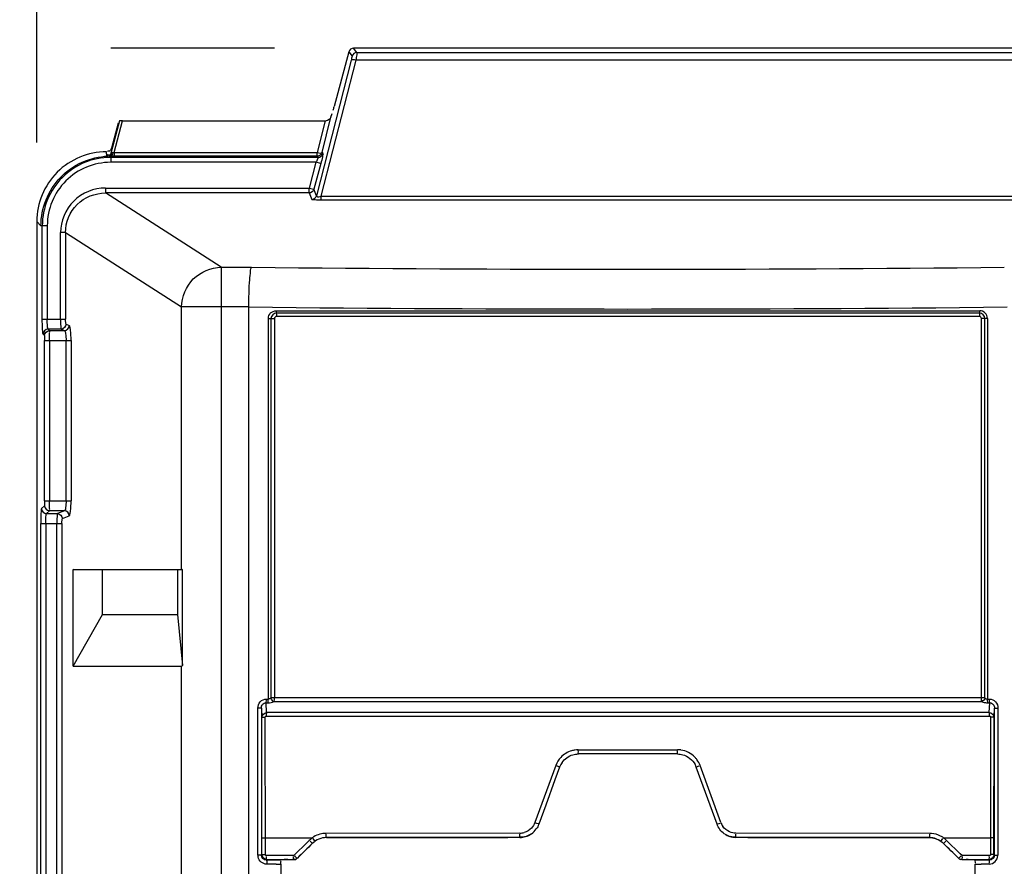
# Model space of a CAD drawing. Header units: inches. Extents: x 0 to 117, y 0 to 83.
# Tile 9 of 70: x 18.76 to 22.64, y 50.14 to 53.48. Entities that reach past the tile are written whole.
import ezdxf

# ---------------------------------------------------------------- set-up
doc = ezdxf.new("R2010")
doc.units = ezdxf.units.IN
doc.header["$LTSCALE"] = 6.431102
doc.header["$MEASUREMENT"] = 0
doc.layers.get('0').update_dxf_attribs({"linetype": 'CONTINUOUS'})
doc.styles.get("Standard").update_dxf_attribs({"font": 'txt', "width": 0.8})
doc.dimstyles.new('DIMSTYLE_2', dxfattribs={"dimtxt": 0.78125, "dimasz": 0.7, "dimexe": 0.18, "dimexo": 0.0625, "dimgap": 0.09, "dimtad": 1, "dimdec": 0, "dimzin": 4, "dimdsep": 46, "dimtxsty": 'STANDARD', "dimblk": '_FILLED', "dimblk1": '_FILLED', "dimblk2": '_FILLED', "dimcen": 0.09, "dimadec": 0, "dimazin": 0, "dimtfac": 1, "dimtdec": 0, "dimtofl": 0, "dimtmove": 0, "dimatfit": 3, "dimldrblk": '_FILLED', "dimfxl": 1, "dimtolj": 1, "dimtzin": 4, "dimarcsym": 0})

# ---------------------------------------------------------------- blocks, each defined once
blk = doc.blocks.new('_FILLED')
at = {"color": 0, "linetype": 'BYBLOCK'}
blk.add_solid([(0, 0), (-1, 0.1429), (-1, -0.1429)], dxfattribs=at)
blk = doc.blocks.new('*D10')
at = {"color": 7, "linetype": 'CONTINUOUS'}
for p, q in [((18.8268, 52.9948), (18.8268, 56.0586)), ((28.3741, 52.9948), (28.3741, 56.0586)), ((18.8268, 55.6836), (23.6004, 55.6836)), ((28.3741, 55.6836), (23.6004, 55.6836))]:
    blk.add_line(p, q, dxfattribs=at)
at = {"color": 7, "linetype": 'CONTINUOUS', "xscale": 0.7, "yscale": 0.7, "zscale": 0.7, "rotation": 180}
blk.add_blockref('_FILLED', (18.8268, 55.6836), dxfattribs=at)
at = {"color": 7, "linetype": 'CONTINUOUS', "xscale": 0.7, "yscale": 0.7, "zscale": 0.7}
blk.add_blockref('_FILLED', (28.3741, 55.6836), dxfattribs=at)
at = {"color": 7, "linetype": 'CONTINUOUS', "insert": (23.6004, 56.6601), "char_height": 0.78125, "width": 1.875, "attachment_point": 2, "line_spacing_factor": 0.9}
blk.add_mtext('243', dxfattribs=at)
blk = doc.blocks.new('*D11')
at = {"color": 7, "linetype": 'CONTINUOUS'}
for p, q in [((18.4941, 53.3662), (14.4662, 53.3662)), ((14.8412, 53.3662), (14.8412, 40.289)), ((19.7646, 53.3662), (19.1188, 53.3662)), ((14.8412, 27.2118), (14.8412, 40.289)), ((18.7895, 27.2118), (14.4662, 27.2118))]:
    blk.add_line(p, q, dxfattribs=at)
at = {"color": 7, "linetype": 'CONTINUOUS', "xscale": 0.7, "yscale": 0.7, "zscale": 0.7}
for p, rotation in [((14.8412, 53.3662), 90), ((14.8412, 27.2118), 270)]:
    blk.add_blockref('_FILLED', p, dxfattribs=dict(at, rotation=rotation))
at = {"color": 7, "linetype": 'CONTINUOUS', "insert": (13.8647, 40.289), "char_height": 0.78125, "width": 1.875, "attachment_point": 2, "rotation": 90, "line_spacing_factor": 0.9}
blk.add_mtext('664', dxfattribs=at)

msp = doc.modelspace()

# ---------------------------------------------------------------- linework, layer by layer
at = {"color": 7, "linetype": 'CONTINUOUS'}
for p, q in [((20.0581, 53.3516), (20.0003, 53.136)), ((20.0581, 53.3516), (20.0709, 53.335)), ((20.0898, 53.3496), (20.0771, 53.3662)), ((27.1238, 53.3662), (20.0771, 53.3662)), ((20.0898, 53.3496), (27.111, 53.3496)), ((20.0678, 53.3198), (19.931, 52.7842)), ((19.9495, 52.782), (20.0867, 53.3191)), ((27.1141, 53.3191), (20.0867, 53.3191)), ((19.1534, 53.0794), (19.1209, 52.956)), ((19.1319, 52.9545), (19.1649, 53.0798)), ((19.1649, 53.0798), (19.9652, 53.0798)), ((19.9652, 53.0798), (19.9336, 52.9545)), ((19.9525, 52.9548), (19.9876, 53.0937)), ((19.9876, 53.0937), (19.9923, 53.1082)), ((19.1473, 53.0701), (19.121, 52.9722)), ((19.121, 52.9704), (19.121, 52.9722)), ((19.1029, 52.9433), (19.103, 52.9415)), ((19.1186, 52.9404), (19.1093, 52.9408)), ((19.1186, 52.9404), (19.1186, 52.9161)), ((19.1186, 52.9358), (19.937, 52.9358)), ((19.1319, 52.9545), (19.1319, 52.9403)), ((19.1319, 52.9545), (19.9336, 52.9545)), ((19.9336, 52.9403), (19.1319, 52.9403)), ((19.9336, 52.9403), (19.9336, 52.9545)), ((19.9336, 52.9403), (19.937, 52.9358)), ((19.9525, 52.9548), (19.956, 52.9504)), ((19.9285, 52.9161), (19.1186, 52.9161)), ((19.9285, 52.9161), (19.9013, 52.8146)), ((19.9475, 52.911), (19.9203, 52.8095)), ((19.9475, 52.911), (19.9285, 52.9161)), ((19.0975, 52.8146), (19.0975, 52.795)), ((19.0975, 52.8146), (19.9013, 52.8146)), ((19.9013, 52.795), (19.9013, 52.8146)), ((19.9013, 52.8146), (19.9203, 52.8095)), ((19.931, 52.7842), (19.9203, 52.8095)), ((19.5544, 52.5021), (19.0975, 52.795)), ((19.9013, 52.795), (19.0975, 52.795)), ((19.9013, 52.795), (19.912, 52.7696)), ((19.9495, 52.7668), (19.9495, 52.782)), ((19.9495, 52.782), (27.2513, 52.782)), ((27.2513, 52.7668), (19.9495, 52.7668)), ((18.8268, 52.6823), (18.8268, 27.4871)), ((18.8268, 52.6823), (18.8433, 52.6658)), ((18.8682, 52.6658), (18.8433, 52.6658)), ((18.8486, 52.2967), (18.8486, 52.6658)), ((18.8682, 52.6657), (18.8682, 52.2967)), ((18.9207, 52.2967), (18.9207, 52.6386)), ((18.9402, 52.6386), (18.9207, 52.6386)), ((18.9402, 52.6386), (18.9402, 52.2967)), ((18.9402, 52.6386), (19.3981, 52.3451)), ((19.5544, 52.5021), (19.5544, 27.4236)), ((19.5544, 52.5021), (19.6742, 52.5021)), ((19.3981, 51.3091), (19.3981, 52.3451)), ((19.6634, 52.3451), (19.3981, 52.3451)), ((19.6634, 27.5811), (19.6634, 52.3451)), ((19.7406, 50.7976), (19.7406, 52.2997)), ((19.7406, 52.2997), (19.7646, 52.2997)), ((19.7509, 52.2997), (19.7509, 50.802)), ((19.7646, 52.2997), (19.7646, 50.802)), ((19.7714, 52.3304), (22.5476, 52.3304)), ((22.547, 52.3207), (19.772, 52.3207)), ((22.5461, 52.3077), (19.7729, 52.3077)), ((22.5544, 50.802), (22.5544, 52.2997)), ((22.5783, 52.2997), (22.5544, 52.2997)), ((22.5681, 50.802), (22.5681, 52.2997)), ((22.5783, 52.2997), (22.5783, 50.7977)), ((18.8486, 52.2967), (18.9402, 52.2967)), ((18.9425, 52.277), (18.9551, 52.2717)), ((18.8569, 52.2323), (18.8515, 52.2377)), ((18.8765, 52.252), (18.8712, 52.2574)), ((18.923, 52.2574), (18.8712, 52.2574)), ((18.8765, 52.252), (18.9356, 52.252)), ((18.923, 52.2574), (18.9356, 52.252)), ((18.8578, 51.5803), (18.8578, 52.2127)), ((18.8578, 52.2127), (18.962, 52.2127)), ((18.8775, 52.2127), (18.8775, 51.5803)), ((18.9424, 51.5803), (18.9424, 52.2127)), ((18.962, 52.2127), (18.962, 51.5803)), ((18.8569, 51.5607), (18.8453, 51.5491)), ((18.8578, 51.5803), (18.962, 51.5803)), ((18.865, 51.5294), (18.8765, 51.541)), ((18.865, 51.5294), (18.9085, 51.5294)), ((18.9356, 51.541), (18.8765, 51.541)), ((18.9356, 51.541), (18.9085, 51.5294)), ((18.928, 51.5098), (18.9551, 51.5213)), ((18.8424, 28.8456), (18.8424, 51.4901)), ((18.8424, 51.4901), (18.9257, 51.4901)), ((18.862, 51.4901), (18.862, 28.8456)), ((18.9062, 28.8456), (18.9062, 51.4901)), ((18.9257, 51.4901), (18.9257, 28.8456)), ((18.9699, 50.9274), (18.9699, 51.3091)), ((18.9699, 51.3091), (19.3981, 51.3091)), ((19.0864, 51.307), (18.9699, 51.3091)), ((19.0864, 51.1319), (19.0864, 51.307)), ((19.3823, 51.307), (19.0864, 51.307)), ((19.4018, 51.3091), (19.3823, 51.307)), ((19.3823, 51.307), (19.3823, 51.1319)), ((19.3981, 51.3091), (19.4024, 51.3091)), ((19.4018, 50.9295), (19.4018, 51.3091)), ((18.9699, 50.9274), (19.0864, 51.1319)), ((19.0864, 51.1319), (19.3823, 51.1319)), ((19.3823, 51.1319), (19.4018, 50.9295)), ((18.9699, 50.9274), (19.3981, 50.9274)), ((19.3981, 49.9296), (19.3981, 50.9274)), ((19.7335, 50.7441), (19.7317, 50.7829)), ((19.733, 50.7976), (19.7406, 50.7976)), ((19.7351, 50.7829), (19.7359, 50.7828)), ((22.5681, 50.802), (19.7509, 50.802)), ((19.7633, 50.7872), (22.5557, 50.7872)), ((22.5783, 50.7977), (22.586, 50.7977)), ((22.5831, 50.7829), (22.5839, 50.7829)), ((22.5854, 50.7443), (22.5873, 50.7829)), ((19.6993, 50.1811), (19.6993, 50.7618)), ((19.713, 50.7618), (19.6993, 50.7618)), ((19.713, 50.7618), (19.713, 50.1811)), ((19.713, 50.7618), (19.7147, 50.7253)), ((22.6042, 50.7255), (22.606, 50.7619)), ((22.606, 50.1811), (22.606, 50.7619)), ((22.606, 50.7619), (22.6196, 50.7619)), ((22.6196, 50.7619), (22.6196, 50.1811)), ((19.7152, 50.1833), (19.7147, 50.7253)), ((19.7289, 50.1833), (19.7285, 50.7261)), ((19.7336, 50.7306), (22.586, 50.7306)), ((22.5905, 50.7263), (22.5901, 50.1833)), ((22.6038, 50.1833), (22.6042, 50.7255)), ((20.9636, 50.5973), (21.3554, 50.5973)), ((21.3551, 50.5808), (20.9639, 50.5808)), ((20.8747, 50.5352), (20.7925, 50.3097)), ((20.8899, 50.529), (20.8717, 50.4789)), ((21.4473, 50.4789), (21.429, 50.529)), ((21.5264, 50.3097), (21.4442, 50.5352)), ((20.8717, 50.4789), (20.8352, 50.3786)), ((21.4838, 50.3786), (21.4473, 50.4789)), ((20.8352, 50.3786), (20.8078, 50.3035)), ((21.502, 50.3285), (21.4838, 50.3786)), ((21.5111, 50.3035), (21.502, 50.3285)), ((19.7289, 50.25), (19.9145, 50.25)), ((19.9021, 50.2394), (19.8888, 50.2264)), ((20.7332, 50.2682), (19.9682, 50.2673)), ((19.9699, 50.2507), (19.9699, 50.2506)), ((20.7336, 50.2515), (20.7338, 50.2517)), ((20.779, 50.2659), (20.7788, 50.2658)), ((21.5402, 50.2658), (21.54, 50.2659)), ((21.5851, 50.2517), (21.5854, 50.2515)), ((22.3508, 50.2673), (21.5857, 50.2682)), ((22.3491, 50.2506), (22.3491, 50.2507)), ((22.4045, 50.25), (22.5901, 50.25)), ((22.4235, 50.2329), (22.4169, 50.2394)), ((19.8888, 50.2264), (19.8482, 50.1866)), ((19.8816, 50.1956), (19.9149, 50.2282)), ((19.9149, 50.2282), (19.9149, 50.228)), ((22.4041, 50.2282), (22.404, 50.228)), ((22.4041, 50.2282), (22.4639, 50.1695)), ((22.4637, 50.1935), (22.4235, 50.2329)), ((19.713, 50.1811), (19.6993, 50.1811)), ((19.7152, 50.1833), (19.7289, 50.1833)), ((19.7328, 50.1615), (19.7349, 50.1636)), ((19.765, 50.1616), (19.7328, 50.1615)), ((19.841, 50.1796), (19.7329, 50.1794)), ((19.7349, 50.1636), (19.7585, 50.1637)), ((19.7585, 50.1637), (19.8294, 50.1638)), ((19.7714, 50.1616), (19.765, 50.1616)), ((19.7908, 50.1616), (19.7714, 50.1616)), ((19.7997, 50.1634), (19.7908, 50.1616)), ((19.8294, 50.1638), (19.8413, 50.1639)), ((19.8482, 50.1866), (19.841, 50.1796)), ((19.8413, 50.1638), (19.8413, 50.1639)), ((19.855, 50.1695), (19.8683, 50.1825)), ((19.8551, 50.1694), (19.855, 50.1695)), ((19.8683, 50.1825), (19.8816, 50.1956)), ((22.4708, 50.1866), (22.4637, 50.1935)), ((22.4639, 50.1694), (22.4639, 50.1695)), ((22.478, 50.1796), (22.4708, 50.1866)), ((22.4777, 50.1638), (22.4777, 50.1639)), ((22.4777, 50.1639), (22.4895, 50.1638)), ((22.4777, 50.1638), (22.4939, 50.1637)), ((22.5861, 50.1794), (22.478, 50.1796)), ((22.4895, 50.1638), (22.5014, 50.1638)), ((22.5014, 50.1638), (22.5487, 50.1637)), ((22.5193, 50.1634), (22.5021, 50.1637)), ((22.5282, 50.1616), (22.5193, 50.1634)), ((22.554, 50.1616), (22.5282, 50.1616)), ((22.5487, 50.1637), (22.5841, 50.1636)), ((22.5862, 50.1615), (22.554, 50.1616)), ((22.5862, 50.1615), (22.5841, 50.1636)), ((22.6038, 50.1833), (22.5901, 50.1833)), ((22.606, 50.1811), (22.6196, 50.1811)), ((19.7712, 50.1458), (19.7651, 50.1458)), ((19.7894, 50.1459), (19.7894, 45.0828)), ((22.5296, 45.0828), (22.5296, 50.1459))]:
    msp.add_line(p, q, dxfattribs=at)
for points in [[(19.1221, 52.9534), (19.1218, 52.9536), (19.1215, 52.9538), (19.1212, 52.954), (19.1211, 52.9543), (19.1209, 52.9546), (19.1209, 52.9549), (19.1208, 52.9552), (19.1209, 52.9556), (19.1209, 52.956)], [(19.1265, 52.9532), (19.1259, 52.9531), (19.1253, 52.9531), (19.1247, 52.9531), (19.1242, 52.9531), (19.1237, 52.9531), (19.1232, 52.9531), (19.1228, 52.9532), (19.1225, 52.9533), (19.1221, 52.9534)], [(19.1319, 52.9545), (19.1313, 52.9543), (19.1306, 52.9541), (19.13, 52.9539), (19.1294, 52.9537), (19.1288, 52.9536), (19.1282, 52.9535), (19.1276, 52.9534), (19.1271, 52.9533), (19.1265, 52.9532)], [(19.7317, 50.7829), (19.7325, 50.7829), (19.7334, 50.7829), (19.7342, 50.7829), (19.7368, 50.7828)], [(19.7368, 50.7828), (19.7376, 50.7828), (19.7385, 50.7828), (19.7393, 50.7829)], [(22.5797, 50.7829), (22.5805, 50.7829), (22.5814, 50.7829), (22.5822, 50.7829), (22.5848, 50.7829)], [(22.5848, 50.7829), (22.5856, 50.7829), (22.5865, 50.7829), (22.5873, 50.7829)], [(19.7285, 50.7261), (19.7285, 50.7268), (19.7287, 50.7275), (19.7289, 50.7281), (19.7292, 50.7286), (19.7296, 50.7291), (19.7303, 50.7296), (19.7312, 50.7299), (19.7323, 50.7303), (19.7336, 50.7306)], [(22.586, 50.7306), (22.5871, 50.7304), (22.5879, 50.7301), (22.5887, 50.7298), (22.5893, 50.7294), (22.5897, 50.7289), (22.59, 50.7283), (22.5903, 50.7277), (22.5904, 50.727), (22.5905, 50.7263)], [(19.7329, 50.1794), (19.7322, 50.1794), (19.7315, 50.1796), (19.7309, 50.1799), (19.7304, 50.1803), (19.7299, 50.1807), (19.7295, 50.1813), (19.7292, 50.1819), (19.729, 50.1826), (19.7289, 50.1833)], [(22.5901, 50.1833), (22.59, 50.1826), (22.5898, 50.1819), (22.5895, 50.1813), (22.5892, 50.1808), (22.5887, 50.1803), (22.5881, 50.1799), (22.5875, 50.1797), (22.5869, 50.1795), (22.5861, 50.1794)]]:
    msp.add_lwpolyline(points, dxfattribs=at)
for centre, radius, start, end in [((19.9651, 53.1059), 0.0261, 270.0753, 277.8418), ((19.1019, 52.6824), 0.2751, 89.977, 180.0253), ((19.1184, 52.6659), 0.2698, 89.9673, 180.0322), ((13.2327, 52.6056), 5.8798, 3.29218, 3.43133), ((19.1184, 52.6659), 0.2502, 89.95, 180.0506), ((21.1595, 189.7635), 137.2694, 269.380043, 270.619957), ((21.1594, 192.4373), 140.1002, 269.388183, 270.611872), ((22.5476, 52.2996), 0.0307, 0.0273, 90.0341), ((20.965, 50.4947), 0.1026, 98.3456, 105.6081), ((20.966, 50.488), 0.1093, 91.2692, 98.3587), ((21.3548, 50.5004), 0.097, 82.1422, 89.698), ((21.3554, 50.5037), 0.0939, 35.6702, 43.4104), ((20.9633, 50.5023), 0.078, 152.2087, 159.9767), ((20.9648, 50.5015), 0.0798, 144.6533, 152.2217), ((21.3557, 50.5023), 0.078, 20.0301, 28.2786), ((20.7339, 50.3304), 0.0787, 285.5635, 324.451), ((21.5851, 50.3311), 0.0624, 200.0522, 207.796), ((21.5862, 50.3317), 0.0637, 207.7805, 215.2253), ((19.9721, 50.1701), 0.0985, 121.8655, 125.7491), ((19.9701, 50.1721), 0.0785, 90.1143, 134.4499), ((19.9666, 50.1787), 0.0884, 105.0666, 121.8233), ((20.7332, 50.3312), 0.063, 270.0675, 278.1125), ((20.733, 50.3325), 0.0643, 278.0945, 285.709), ((21.5851, 50.3304), 0.0787, 235.0054, 254.4578), ((22.3488, 50.1712), 0.0793, 70.2871, 89.8183), ((22.3494, 50.1583), 0.109, 85.8067, 89.288), ((22.3501, 50.1754), 0.0923, 57.9908, 61.9906), ((22.3455, 50.1682), 0.1009, 54.2463, 57.9925), ((22.349, 50.1718), 0.0787, 45.6075, 55.2522), ((19.7343, 50.1811), 0.035, 180.0677, 191.0403), ((19.8189, 49.2093), 0.9544, 90.1208, 90.462), ((19.8076, 60.4641), 10.3004, 270.05204, 270.18779), ((22.4874, 46.8396), 3.3242, 89.7469, 89.887), ((22.5844, 50.1805), 0.0346, 269.9358, 0.059), ((19.7501, 35.7585), 14.3874, 89.94012, 90.06196), ((19.7803, 57.0888), 6.943, 269.92486, 270.07514), ((22.5414, 62.0579), 11.912, 269.94294, 270.05968), ((22.5689, 35.7686), 14.3773, 89.93805, 90.05988)]:
    msp.add_arc(centre, radius, start, end, dxfattribs=at)
for centre, major_axis, ratio, start_param, end_param in [((20.0771, 53.3465), (0.012, -0.0157), 0.997825, 2.488145, 3.79504), ((19.9982, 53.136), (0.0106, 0.0394), 0.050613, -1.907262, -1.557198), ((19.1656, 53.0793), (0.0122, 0), 0.034745, 1.632299, 3.118454), ((19.5544, 51.2001), (0.1568, 0.2726), 0.052919, -3.111164, -2.98512), ((20.5891, 50.6164), (11.1297, 10.8857), 0.012462, 1.619217, 1.624607), ((21.7299, 50.6164), (11.1297, -10.8857), 0.012462, 1.516986, 1.522376)]:
    msp.add_ellipse(centre, major_axis=major_axis, ratio=ratio, start_param=start_param, end_param=end_param, dxfattribs=at)
for points in [[(20.0898, 53.3496), (20.0819, 53.3496), (20.0729, 53.3427), (20.0709, 53.335)], [(19.9876, 53.0937), (19.9852, 53.0863), (19.9764, 53.0811), (19.9687, 53.08)], [(19.1319, 52.9403), (19.1278, 52.9403), (19.1237, 52.9402), (19.1196, 52.9405)], [(19.9525, 52.9548), (19.9505, 52.9471), (19.9415, 52.9403), (19.9336, 52.9403)], [(19.937, 52.9358), (19.945, 52.9358), (19.9539, 52.9427), (19.956, 52.9504)], [(19.9203, 52.8095), (19.9182, 52.8018), (19.9093, 52.795), (19.9013, 52.795)], [(19.912, 52.7696), (19.9199, 52.7695), (19.9289, 52.7765), (19.931, 52.7842)], [(19.772, 52.3207), (19.7621, 52.3207), (19.7509, 52.3096), (19.7509, 52.2997)], [(19.7729, 52.3077), (19.769, 52.3077), (19.7646, 52.3035), (19.7646, 52.2997)], [(19.7714, 52.3304), (19.7714, 52.3271), (19.7714, 52.3239), (19.772, 52.3207)], [(19.772, 52.3207), (19.7727, 52.317), (19.7729, 52.3132), (19.7726, 52.3096)], [(22.547, 52.3207), (22.5463, 52.317), (22.546, 52.3132), (22.5464, 52.3095)], [(22.5544, 52.2997), (22.5544, 52.3035), (22.55, 52.3077), (22.5461, 52.3077)], [(22.5476, 52.3304), (22.5476, 52.3271), (22.5475, 52.3239), (22.547, 52.3207)], [(22.5681, 52.2997), (22.5681, 52.3096), (22.5569, 52.3207), (22.547, 52.3207)], [(18.9425, 52.277), (18.9425, 52.2678), (18.9322, 52.2574), (18.923, 52.2574)], [(18.9356, 52.252), (18.9448, 52.2521), (18.955, 52.2624), (18.9551, 52.2717)], [(18.8712, 52.2574), (18.8619, 52.2574), (18.8515, 52.247), (18.8515, 52.2377)], [(18.8569, 52.2323), (18.8569, 52.2416), (18.8673, 52.252), (18.8765, 52.252)], [(18.8569, 51.5607), (18.8569, 51.5514), (18.8673, 51.541), (18.8765, 51.541)], [(18.8453, 51.5491), (18.8453, 51.5398), (18.8557, 51.5295), (18.865, 51.5294)], [(18.9085, 51.5294), (18.9177, 51.5294), (18.928, 51.519), (18.928, 51.5098)], [(18.9551, 51.5213), (18.955, 51.5306), (18.9448, 51.5409), (18.9356, 51.541)], [(19.7393, 50.7829), (19.7474, 50.7829), (19.7559, 50.7838), (19.7633, 50.7872)], [(19.7509, 50.802), (19.7484, 50.7993), (19.7444, 50.7976), (19.7406, 50.7976)], [(19.7633, 50.7873), (19.7571, 50.7889), (19.752, 50.7957), (19.7509, 50.802)], [(22.5681, 50.802), (22.5671, 50.797), (22.5619, 50.7877), (22.5577, 50.7907)], [(22.5681, 50.802), (22.5707, 50.7993), (22.5746, 50.7978), (22.5783, 50.7977)], [(19.7147, 50.7253), (19.7148, 50.7341), (19.7247, 50.7438), (19.7335, 50.7441)], [(22.5854, 50.7443), (22.5943, 50.744), (22.6042, 50.7343), (22.6042, 50.7255)], [(22.5868, 50.7304), (22.5867, 50.7339), (22.5869, 50.7444), (22.5856, 50.7411)], [(20.9374, 50.5935), (20.9211, 50.5889), (20.9056, 50.5794), (20.8942, 50.567)], [(21.4236, 50.5682), (21.4093, 50.5833), (21.3887, 50.5936), (21.3681, 50.5964)], [(20.8942, 50.567), (20.8857, 50.5578), (20.879, 50.5469), (20.8747, 50.5352)], [(20.8997, 50.5476), (20.9097, 50.5617), (20.9253, 50.5728), (20.9418, 50.5776)], [(20.9418, 50.5776), (20.949, 50.5797), (20.9565, 50.5808), (20.9639, 50.5808)], [(21.3551, 50.5808), (21.3621, 50.5808), (21.3692, 50.5798), (21.376, 50.5779)], [(21.376, 50.5779), (21.3959, 50.5724), (21.4147, 50.5574), (21.4245, 50.5392)], [(21.4442, 50.5352), (21.441, 50.5434), (21.4368, 50.5513), (21.4317, 50.5584)], [(20.7792, 50.2881), (20.7715, 50.2799), (20.7612, 50.2737), (20.7504, 50.2706)], [(20.7925, 50.3097), (20.7896, 50.3018), (20.785, 50.2943), (20.7792, 50.2881)], [(20.8078, 50.3035), (20.8054, 50.2968), (20.802, 50.2904), (20.7979, 50.2846)], [(21.5399, 50.2659), (21.527, 50.275), (21.5165, 50.2886), (21.5111, 50.3035)], [(21.5609, 50.2733), (21.5504, 50.2778), (21.5408, 50.2856), (21.5342, 50.2949)], [(19.9145, 50.25), (19.9101, 50.2468), (19.9061, 50.2432), (19.9022, 50.2393)], [(19.9682, 50.2673), (19.9599, 50.2673), (19.9516, 50.2661), (19.9437, 50.264)], [(19.9699, 50.2507), (20.2245, 50.2512), (20.4792, 50.2515), (20.7338, 50.2517)], [(20.7336, 50.2515), (20.479, 50.2514), (20.2245, 50.251), (19.9699, 50.2506)], [(20.7336, 50.2515), (20.7407, 50.2515), (20.7479, 50.2525), (20.7548, 50.2544)], [(20.779, 50.2659), (20.7661, 50.2569), (20.7496, 50.2517), (20.7338, 50.2517)], [(21.5402, 50.2658), (21.5531, 50.2567), (21.5696, 50.2515), (21.5854, 50.2515)], [(21.5857, 50.2682), (21.5773, 50.2683), (21.5687, 50.27), (21.5609, 50.2733)], [(21.5851, 50.2517), (21.578, 50.2517), (21.5709, 50.2527), (21.564, 50.2546)], [(21.5851, 50.2517), (21.8398, 50.2515), (22.0944, 50.2512), (22.3491, 50.2507)], [(22.3491, 50.2506), (22.0945, 50.251), (21.8399, 50.2514), (21.5854, 50.2515)], [(22.3491, 50.2507), (22.3647, 50.2507), (22.381, 50.2456), (22.3938, 50.2367)], [(22.3934, 50.2569), (22.3824, 50.2628), (22.3698, 50.2661), (22.3574, 50.267)], [(22.3755, 50.2459), (22.384, 50.2429), (22.3921, 50.2383), (22.399, 50.2326)], [(22.4169, 50.2394), (22.4129, 50.2431), (22.4091, 50.2472), (22.4042, 50.2495)], [(19.7328, 50.1615), (19.7235, 50.1615), (19.713, 50.1718), (19.713, 50.1811)], [(19.7349, 50.1636), (19.7256, 50.1636), (19.7152, 50.174), (19.7152, 50.1833)], [(19.855, 50.1695), (19.8519, 50.1664), (19.8461, 50.1633), (19.8425, 50.1657)], [(22.4639, 50.1694), (22.467, 50.1663), (22.4728, 50.1632), (22.4765, 50.1656)], [(22.6038, 50.1833), (22.6038, 50.174), (22.5934, 50.1636), (22.5841, 50.1636)], [(22.606, 50.1811), (22.606, 50.1718), (22.5955, 50.1615), (22.5862, 50.1615)]]:
    msp.add_open_spline(points, degree=3, dxfattribs=at)
for points, knots in [([(20.0898, 53.3496), (20.0911, 53.3468), (20.0874, 53.336), (20.0877, 53.3262), (20.0867, 53.3191)], [0, 0, 0, 0, 0.300532, 1, 1, 1, 1]), ([(20.0867, 53.3191), (20.0826, 53.3201), (20.0772, 53.3207), (20.0688, 53.3216), (20.0678, 53.3198)], [0, 0, 0, 0, 0.66917, 1, 1, 1, 1]), ([(20.0709, 53.335), (20.0715, 53.3341), (20.0694, 53.3291), (20.069, 53.3251), (20.0681, 53.3219)], [0, 0, 0, 0, 0.242795, 1, 1, 1, 1]), ([(19.121, 52.9722), (19.12, 52.9684), (19.118, 52.9602), (19.108, 52.9595), (19.1053, 52.9617)], [0, 0, 0, 0, 0.528396, 1, 1, 1, 1]), ([(18.8433, 52.6658), (18.8434, 52.7343), (18.8989, 52.8768), (19.0391, 52.938), (19.1075, 52.9407)], [0, 0, 0, 0, 0.499963, 1, 1, 1, 1]), ([(19.1075, 52.9407), (19.1063, 52.9408), (19.1027, 52.9402), (19.1044, 52.9415), (19.1048, 52.9415)], [0, 0, 0, 0, 0.790461, 1, 1, 1, 1]), ([(19.1209, 52.956), (19.12, 52.9524), (19.118, 52.9446), (19.1084, 52.9435), (19.1057, 52.9454)], [0, 0, 0, 0, 0.525484, 1, 1, 1, 1]), ([(19.1221, 52.9534), (19.1211, 52.9503), (19.1196, 52.9437), (19.1116, 52.9425), (19.1095, 52.9442)], [0, 0, 0, 0, 0.553868, 1, 1, 1, 1]), ([(19.1265, 52.9532), (19.126, 52.9501), (19.1255, 52.9467), (19.1222, 52.9413), (19.1202, 52.9431), (19.1197, 52.9439)], [0, 0, 0, 0, 0.622993, 0.810353, 1, 1, 1, 1]), ([(19.937, 52.9358), (19.9389, 52.9345), (19.9317, 52.9257), (19.9309, 52.9204), (19.9285, 52.9161)], [0, 0, 0, 0, 0.319093, 1, 1, 1, 1]), ([(19.9336, 52.9545), (19.9377, 52.9535), (19.9432, 52.9528), (19.9516, 52.9528), (19.9525, 52.9548)], [0, 0, 0, 0, 0.657569, 1, 1, 1, 1]), ([(19.956, 52.9504), (19.9567, 52.9494), (19.9549, 52.9446), (19.9537, 52.9322), (19.9499, 52.92), (19.9475, 52.911)], [0, 0, 0, 0, 0.090803, 0.31277, 1, 1, 1, 1]), ([(19.0975, 52.8146), (19.0524, 52.8146), (18.9585, 52.7775), (18.9207, 52.6836), (18.9207, 52.6386)], [0, 0, 0, 0, 0.500113, 1, 1, 1, 1]), ([(18.9402, 52.6386), (18.9402, 52.6786), (18.9737, 52.7622), (19.0574, 52.7951), (19.0975, 52.795)], [0, 0, 0, 0, 0.499495, 1, 1, 1, 1]), ([(19.9201, 52.7679), (19.9185, 52.768), (19.9159, 52.7683), (19.9134, 52.7688), (19.9126, 52.7692)], [0, 0, 0, 0, 0.645584, 1, 1, 1, 1]), ([(19.9495, 52.7668), (19.9468, 52.7668), (19.9369, 52.7669), (19.9271, 52.7672), (19.9201, 52.7679)], [0, 0, 0, 0, 0.28394, 1, 1, 1, 1]), ([(19.931, 52.7842), (19.9309, 52.7834), (19.9354, 52.7772), (19.9438, 52.7807), (19.9495, 52.782)], [0, 0, 0, 0, 0.116964, 1, 1, 1, 1]), ([(19.3981, 52.3451), (19.3985, 52.385), (19.4321, 52.4676), (19.5146, 52.5017), (19.5544, 52.5021)], [0, 0, 0, 0, 0.500768, 1, 1, 1, 1]), ([(19.6634, 52.345), (19.6636, 52.3642), (19.6644, 52.3997), (19.6657, 52.4477), (19.6703, 52.4795), (19.6707, 52.4981), (19.6742, 52.5021)], [0, 0, 0, 0, 0.364334, 0.678575, 0.900009, 1, 1, 1, 1]), ([(19.7406, 52.2997), (19.7405, 52.3075), (19.7473, 52.324), (19.7636, 52.33), (19.7714, 52.3304)], [0, 0, 0, 0, 0.501348, 1, 1, 1, 1]), ([(18.8515, 52.2377), (18.8502, 52.239), (18.8507, 52.246), (18.8489, 52.2577), (18.8488, 52.2759), (18.8486, 52.2894), (18.8486, 52.2967)], [0, 0, 0, 0, 0.092109, 0.312031, 0.629645, 1, 1, 1, 1]), ([(18.8712, 52.2574), (18.8701, 52.2581), (18.87, 52.263), (18.868, 52.2751), (18.8682, 52.2876), (18.8682, 52.2967)], [0, 0, 0, 0, 0.09412, 0.313533, 1, 1, 1, 1]), ([(18.9207, 52.2967), (18.9207, 52.2877), (18.9203, 52.2752), (18.9222, 52.263), (18.922, 52.2582), (18.923, 52.2574)], [0, 0, 0, 0, 0.687326, 0.907003, 1, 1, 1, 1]), ([(18.9425, 52.277), (18.9405, 52.2779), (18.9414, 52.2868), (18.9402, 52.2922), (18.9402, 52.2967)], [0, 0, 0, 0, 0.324811, 1, 1, 1, 1]), ([(18.962, 52.2127), (18.962, 52.2263), (18.9617, 52.2452), (18.9583, 52.2633), (18.9569, 52.2709), (18.9551, 52.2717)], [0, 0, 0, 0, 0.681382, 0.900712, 1, 1, 1, 1]), ([(18.8569, 52.2323), (18.8583, 52.2309), (18.8567, 52.2232), (18.8578, 52.2172), (18.8578, 52.2127)], [0, 0, 0, 0, 0.311165, 1, 1, 1, 1]), ([(18.8775, 52.2127), (18.8775, 52.2217), (18.8759, 52.2344), (18.8783, 52.2484), (18.8765, 52.252)], [0, 0, 0, 0, 0.689102, 1, 1, 1, 1]), ([(18.9356, 52.252), (18.9397, 52.2508), (18.9407, 52.2328), (18.9424, 52.2218), (18.9424, 52.2127)], [0, 0, 0, 0, 0.322912, 1, 1, 1, 1]), ([(18.8578, 51.5803), (18.8578, 51.5758), (18.8567, 51.5699), (18.8583, 51.5621), (18.8569, 51.5607)], [0, 0, 0, 0, 0.688008, 1, 1, 1, 1]), ([(18.8765, 51.541), (18.8784, 51.5447), (18.8759, 51.5586), (18.8775, 51.5713), (18.8775, 51.5803)], [0, 0, 0, 0, 0.310899, 1, 1, 1, 1]), ([(18.9424, 51.5803), (18.9424, 51.5712), (18.9407, 51.5602), (18.9398, 51.5422), (18.9356, 51.541)], [0, 0, 0, 0, 0.676252, 1, 1, 1, 1]), ([(18.9551, 51.5213), (18.9569, 51.5221), (18.9583, 51.5297), (18.9617, 51.5478), (18.962, 51.5667), (18.962, 51.5803)], [0, 0, 0, 0, 0.099108, 0.318142, 1, 1, 1, 1]), ([(18.8453, 51.5491), (18.844, 51.5478), (18.8445, 51.5408), (18.8427, 51.5291), (18.8426, 51.5109), (18.8424, 51.4974), (18.8424, 51.4901)], [0, 0, 0, 0, 0.092134, 0.312054, 0.62963, 1, 1, 1, 1]), ([(18.862, 51.4901), (18.862, 51.4992), (18.8618, 51.5117), (18.8639, 51.5238), (18.8639, 51.5288), (18.865, 51.5294)], [0, 0, 0, 0, 0.685561, 0.905456, 1, 1, 1, 1]), ([(18.9085, 51.5294), (18.9075, 51.5287), (18.9078, 51.5238), (18.9058, 51.5116), (18.9062, 51.4992), (18.9062, 51.4901)], [0, 0, 0, 0, 0.09304, 0.312691, 1, 1, 1, 1]), ([(18.9257, 51.4901), (18.9257, 51.4947), (18.9269, 51.5001), (18.9261, 51.509), (18.928, 51.5098)], [0, 0, 0, 0, 0.68633, 1, 1, 1, 1]), ([(19.6993, 50.7618), (19.6993, 50.7707), (19.7057, 50.7894), (19.7242, 50.7976), (19.733, 50.7976)], [0, 0, 0, 0, 0.502566, 1, 1, 1, 1]), ([(19.713, 50.7618), (19.713, 50.7669), (19.7158, 50.7778), (19.7266, 50.7831), (19.7317, 50.7829)], [0, 0, 0, 0, 0.502887, 1, 1, 1, 1]), ([(19.7317, 50.7829), (19.7319, 50.7835), (19.7329, 50.7876), (19.733, 50.7919), (19.7326, 50.7954)], [0, 0, 0, 0, 0.153083, 1, 1, 1, 1]), ([(19.7393, 50.7829), (19.7395, 50.7835), (19.7406, 50.7876), (19.7406, 50.7919), (19.7403, 50.7954)], [0, 0, 0, 0, 0.153027, 1, 1, 1, 1]), ([(19.7633, 50.7872), (19.7635, 50.7878), (19.7645, 50.7919), (19.7646, 50.7962), (19.7642, 50.7997)], [0, 0, 0, 0, 0.15303, 1, 1, 1, 1]), ([(22.5557, 50.7872), (22.5555, 50.7878), (22.5544, 50.7919), (22.5545, 50.7962), (22.5546, 50.7998)], [0, 0, 0, 0, 0.153384, 1, 1, 1, 1]), ([(22.5557, 50.7872), (22.5573, 50.7865), (22.565, 50.7838), (22.5732, 50.7829), (22.5797, 50.7829)], [0, 0, 0, 0, 0.211749, 1, 1, 1, 1]), ([(22.5797, 50.7829), (22.5794, 50.7835), (22.5784, 50.7876), (22.5784, 50.7919), (22.5787, 50.7955)], [0, 0, 0, 0, 0.15277, 1, 1, 1, 1]), ([(22.586, 50.7977), (22.5948, 50.7977), (22.6133, 50.7895), (22.6196, 50.7708), (22.6196, 50.7619)], [0, 0, 0, 0, 0.496794, 1, 1, 1, 1]), ([(22.5873, 50.7829), (22.5871, 50.7835), (22.586, 50.7876), (22.586, 50.7919), (22.5863, 50.7955)], [0, 0, 0, 0, 0.152828, 1, 1, 1, 1]), ([(22.5873, 50.7829), (22.5924, 50.7831), (22.6031, 50.7778), (22.606, 50.767), (22.606, 50.7619)], [0, 0, 0, 0, 0.497395, 1, 1, 1, 1]), ([(19.7335, 50.7441), (19.7333, 50.7435), (19.7323, 50.7396), (19.7323, 50.7355), (19.7326, 50.7321)], [0, 0, 0, 0, 0.150901, 1, 1, 1, 1]), ([(22.5854, 50.7443), (22.3483, 50.7445), (21.3976, 50.7449), (20.447, 50.7445), (19.7335, 50.7441)], [0, 0, 0, 0, 0.249477, 1, 1, 1, 1]), ([(19.7147, 50.7253), (19.715, 50.7261), (19.7204, 50.7252), (19.7233, 50.726), (19.7262, 50.7259)], [0, 0, 0, 0, 0.239085, 1, 1, 1, 1]), ([(22.6042, 50.7255), (22.604, 50.7257), (22.5999, 50.7261), (22.5964, 50.7262), (22.5928, 50.7261)], [0, 0, 0, 0, 0.071239, 1, 1, 1, 1]), ([(20.9639, 50.5808), (20.9628, 50.5808), (20.965, 50.5878), (20.9636, 50.5906), (20.9637, 50.5938)], [0, 0, 0, 0, 0.260076, 1, 1, 1, 1]), ([(21.3551, 50.5808), (21.3562, 50.5808), (21.354, 50.5877), (21.3553, 50.5904), (21.3553, 50.5936)], [0, 0, 0, 0, 0.255419, 1, 1, 1, 1]), ([(20.8899, 50.529), (20.8907, 50.5298), (20.8828, 50.5312), (20.8812, 50.5328), (20.8782, 50.5338)], [0, 0, 0, 0, 0.247111, 1, 1, 1, 1]), ([(21.429, 50.529), (21.4283, 50.5298), (21.4361, 50.5312), (21.4378, 50.5328), (21.4408, 50.5338)], [0, 0, 0, 0, 0.247112, 1, 1, 1, 1]), ([(20.8078, 50.3035), (20.8086, 50.3042), (20.8007, 50.3056), (20.7991, 50.3072), (20.796, 50.3082)], [0, 0, 0, 0, 0.248173, 1, 1, 1, 1]), ([(21.5111, 50.3035), (21.5104, 50.3042), (21.5183, 50.3056), (21.5199, 50.3072), (21.5229, 50.3082)], [0, 0, 0, 0, 0.248176, 1, 1, 1, 1]), ([(19.7152, 50.2496), (19.7157, 50.2504), (19.7205, 50.2491), (19.7237, 50.25), (19.7266, 50.2499)], [0, 0, 0, 0, 0.236904, 1, 1, 1, 1]), ([(19.9252, 50.2367), (19.924, 50.2362), (19.921, 50.242), (19.9185, 50.2444), (19.9169, 50.2472)], [0, 0, 0, 0, 0.279502, 1, 1, 1, 1]), ([(19.9699, 50.2507), (19.9687, 50.2509), (19.9688, 50.2571), (19.9684, 50.2604), (19.9687, 50.2636)], [0, 0, 0, 0, 0.273735, 1, 1, 1, 1]), ([(20.7338, 50.2517), (20.7328, 50.2521), (20.7343, 50.258), (20.7333, 50.2614), (20.7334, 50.2645)], [0, 0, 0, 0, 0.26427, 1, 1, 1, 1]), ([(21.5851, 50.2517), (21.5862, 50.2521), (21.5847, 50.258), (21.5857, 50.2614), (21.5856, 50.2645)], [0, 0, 0, 0, 0.264237, 1, 1, 1, 1]), ([(22.3491, 50.2507), (22.3503, 50.2509), (22.3502, 50.2572), (22.3506, 50.2605), (22.3503, 50.2637)], [0, 0, 0, 0, 0.276163, 1, 1, 1, 1]), ([(22.3938, 50.2367), (22.395, 50.2362), (22.3979, 50.242), (22.4005, 50.2444), (22.4021, 50.2471)], [0, 0, 0, 0, 0.278526, 1, 1, 1, 1]), ([(22.6038, 50.2496), (22.6033, 50.2504), (22.5985, 50.2491), (22.5953, 50.25), (22.5924, 50.2499)], [0, 0, 0, 0, 0.236787, 1, 1, 1, 1]), ([(19.9149, 50.2282), (19.9138, 50.2275), (19.9099, 50.2326), (19.9071, 50.2345), (19.905, 50.237)], [0, 0, 0, 0, 0.276406, 1, 1, 1, 1]), ([(22.4041, 50.2282), (22.4051, 50.2275), (22.409, 50.2326), (22.4118, 50.2344), (22.4139, 50.2369)], [0, 0, 0, 0, 0.273808, 1, 1, 1, 1]), ([(19.7345, 50.1458), (19.7266, 50.1458), (19.7102, 50.1516), (19.7015, 50.1666), (19.7, 50.1745)], [0, 0, 0, 0, 0.498038, 1, 1, 1, 1]), ([(19.7328, 50.1615), (19.7339, 50.1614), (19.7344, 50.1554), (19.7346, 50.1521), (19.7343, 50.149)], [0, 0, 0, 0, 0.27234, 1, 1, 1, 1]), ([(19.7349, 50.1636), (19.7337, 50.1638), (19.7333, 50.1697), (19.7331, 50.173), (19.7334, 50.1761)], [0, 0, 0, 0, 0.269818, 1, 1, 1, 1]), ([(19.8112, 50.1637), (19.8097, 50.1637), (19.8059, 50.1635), (19.802, 50.1639), (19.7997, 50.1634)], [0, 0, 0, 0, 0.386763, 1, 1, 1, 1]), ([(19.8413, 50.1639), (19.8402, 50.164), (19.8399, 50.17), (19.8396, 50.1732), (19.8399, 50.1763)], [0, 0, 0, 0, 0.267655, 1, 1, 1, 1]), ([(19.8413, 50.1638), (19.8422, 50.1638), (19.8438, 50.1638), (19.8455, 50.164), (19.8464, 50.1642)], [0, 0, 0, 0, 0.495048, 1, 1, 1, 1]), ([(19.855, 50.1695), (19.854, 50.1688), (19.85, 50.1738), (19.8472, 50.1757), (19.8452, 50.1782)], [0, 0, 0, 0, 0.275074, 1, 1, 1, 1]), ([(19.8464, 50.1642), (19.8478, 50.1644), (19.8509, 50.1655), (19.8526, 50.1684), (19.8529, 50.1699)], [0, 0, 0, 0, 0.484359, 1, 1, 1, 1]), ([(22.4639, 50.1695), (22.465, 50.1688), (22.469, 50.1739), (22.4718, 50.1758), (22.4739, 50.1783)], [0, 0, 0, 0, 0.27768, 1, 1, 1, 1]), ([(22.4726, 50.1642), (22.4712, 50.1645), (22.4681, 50.1655), (22.4665, 50.1684), (22.4661, 50.17)], [0, 0, 0, 0, 0.485229, 1, 1, 1, 1]), ([(22.4777, 50.1639), (22.4769, 50.1639), (22.4752, 50.1639), (22.4735, 50.1641), (22.4726, 50.1642)], [0, 0, 0, 0, 0.495187, 1, 1, 1, 1]), ([(22.4777, 50.1639), (22.4788, 50.164), (22.4791, 50.17), (22.4793, 50.1732), (22.4791, 50.1763)], [0, 0, 0, 0, 0.267599, 1, 1, 1, 1]), ([(22.5287, 50.1609), (22.5288, 50.1604), (22.5296, 50.1565), (22.5294, 50.1526), (22.5292, 50.1493)], [0, 0, 0, 0, 0.135998, 1, 1, 1, 1]), ([(22.5841, 50.1636), (22.5852, 50.1638), (22.5857, 50.1697), (22.5859, 50.173), (22.5856, 50.1761)], [0, 0, 0, 0, 0.269821, 1, 1, 1, 1]), ([(22.5862, 50.1615), (22.5851, 50.1614), (22.5846, 50.1555), (22.5844, 50.1522), (22.5847, 50.1491)], [0, 0, 0, 0, 0.270199, 1, 1, 1, 1]), ([(19.7894, 50.1459), (19.7894, 50.1477), (19.7891, 50.1497), (19.7903, 50.1592), (19.7905, 50.1572)], [0, 0, 0, 0, 0.477586, 1, 1, 1, 1])]:
    msp.add_open_spline(points, degree=3, knots=knots, dxfattribs=at)

# ---------------------------------------------------------------- dimensions: what is measured, and where the dimension line sits
for base, p1, p2, angle, picture, middle in [((18.8268, 55.6836), (28.3741, 52.9948), (18.8268, 52.9948), 180, '*D10', (22.6629, 56.2695)), ((14.8412, 27.2118), (19.7646, 53.3662), (18.7895, 27.2118), 270, '*D11', (14.6754, 39.4509))]:
    dim = msp.add_linear_dim(base=base, p1=p1, p2=p2, angle=angle, dimstyle='DIMSTYLE_2', dxfattribs=at)
    dim.commit()
    dim.dimension.update_dxf_attribs({"geometry": picture, "text_midpoint": middle, "dimtype": 160})

doc.saveas('drawing.dxf')
